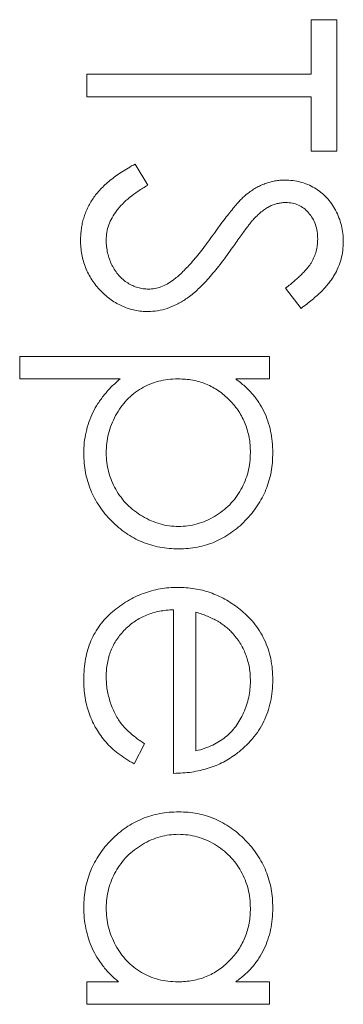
# Model space of a CAD drawing. Header units: millimetres. Extents: x 31 to 386, y -172 to 342.
# Tile 14 of 30: x 78.03 to 79.74, y 164.12 to 169.32. Entities that reach past the tile are written whole.
import ezdxf

# ---------------------------------------------------------------- set-up
doc = ezdxf.new("R2010")
doc.units = ezdxf.units.MM

msp = doc.modelspace()

# ---------------------------------------------------------------- linework, layer by layer
at = {"color": 7, "linetype": 'Continuous', "lineweight": 15}
for p, q in [((79.5722, 169.325), (79.7079, 169.325)), ((79.5722, 169.0367), (79.5722, 169.325)), ((79.7079, 169.325), (79.7079, 168.6296)), ((78.385, 168.9179), (78.385, 169.0367)), ((78.385, 169.0367), (79.5722, 169.0367)), ((79.5722, 168.9179), (78.385, 168.9179)), ((79.5722, 168.6296), (79.5722, 168.9179)), ((79.7079, 168.6296), (79.5722, 168.6296)), ((78.6402, 168.5618), (78.7072, 168.4499)), ((79.5179, 167.7985), (79.4365, 167.9059)), ((78.0288, 167.5441), (79.3517, 167.5441)), ((78.0288, 167.4254), (78.0288, 167.5441)), ((79.3517, 167.5441), (79.3517, 167.4254)), ((78.5601, 167.4254), (78.0288, 167.4254)), ((79.3517, 167.4254), (79.1728, 167.4254)), ((78.8429, 165.3393), (78.8429, 166.2043)), ((78.9616, 166.1918), (78.9616, 165.458)), ((78.6903, 165.4956), (78.6349, 165.3902)), ((78.385, 164.2368), (78.5522, 164.2368)), ((78.385, 164.1181), (78.385, 164.2368)), ((79.1728, 164.2368), (79.3517, 164.2368)), ((79.3517, 164.2368), (79.3517, 164.1181)), ((79.3517, 164.1181), (78.385, 164.1181))]:
    msp.add_line(p, q, dxfattribs=at)
for points, knots in [([(78.3511, 168.1595), (78.3512, 168.1695), (78.3516, 168.1893), (78.355, 168.2187), (78.3598, 168.2475), (78.3675, 168.2753), (78.3767, 168.3025), (78.3881, 168.3291), (78.4018, 168.3549), (78.4174, 168.3801), (78.4355, 168.4048), (78.4567, 168.4285), (78.4802, 168.4522), (78.5069, 168.4752), (78.5361, 168.4978), (78.5682, 168.5197), (78.6031, 168.5413), (78.6276, 168.5548), (78.6402, 168.5618)], [0, 0, 0, 0, 0.057208, 0.113696, 0.169178, 0.224159, 0.27872, 0.333794, 0.389241, 0.445822, 0.503704, 0.564294, 0.627975, 0.695038, 0.765373, 0.839611, 0.917538, 1, 1, 1, 1]), ([(78.7072, 168.4499), (78.6898, 168.4395), (78.6565, 168.4196), (78.6114, 168.3864), (78.5731, 168.3519), (78.5417, 168.316), (78.5171, 168.2789), (78.4996, 168.2402), (78.4887, 168.2003), (78.4874, 168.1731), (78.4867, 168.1595)], [0, 0, 0, 0, 0.159004, 0.304646, 0.438547, 0.562322, 0.677433, 0.786897, 0.893611, 1, 1, 1, 1]), ([(79.2317, 168.403), (79.2395, 168.4089), (79.2548, 168.4204), (79.2787, 168.4356), (79.3032, 168.4485), (79.3283, 168.4586), (79.3538, 168.4671), (79.3798, 168.4728), (79.4063, 168.4764), (79.4241, 168.4768), (79.4331, 168.477)], [0, 0, 0, 0, 0.133507, 0.262559, 0.388264, 0.512667, 0.633722, 0.755394, 0.877553, 1, 1, 1, 1]), ([(79.4331, 168.477), (79.4471, 168.4765), (79.4748, 168.4755), (79.5152, 168.4672), (79.5538, 168.4542), (79.5903, 168.436), (79.6235, 168.4124), (79.654, 168.3852), (79.6796, 168.3528), (79.702, 168.3172), (79.7195, 168.2782), (79.7327, 168.2374), (79.7402, 168.1947), (79.7413, 168.1657), (79.7418, 168.151)], [0, 0, 0, 0, 0.083785, 0.16578, 0.24628, 0.327461, 0.408797, 0.489715, 0.571376, 0.655523, 0.741019, 0.826547, 0.911989, 1, 1, 1, 1]), ([(79.0517, 168.1863), (79.0616, 168.2002), (79.0806, 168.2268), (79.1087, 168.264), (79.1345, 168.2973), (79.158, 168.3265), (79.1794, 168.3516), (79.1984, 168.3728), (79.2156, 168.3895), (79.2267, 168.3988), (79.2317, 168.403)], [0, 0, 0, 0, 0.181535, 0.347082, 0.495568, 0.628357, 0.74552, 0.845831, 0.930782, 1, 1, 1, 1]), ([(79.4386, 168.3582), (79.4316, 168.3581), (79.4174, 168.3578), (79.3964, 168.3536), (79.3755, 168.3483), (79.3547, 168.3399), (79.3338, 168.3282), (79.3122, 168.3129), (79.2899, 168.2936), (79.2754, 168.2789), (79.2677, 168.2711)], [0, 0, 0, 0, 0.107285, 0.214746, 0.322939, 0.434116, 0.553412, 0.686073, 0.834256, 1, 1, 1, 1]), ([(79.6061, 168.1643), (79.6057, 168.1779), (79.6048, 168.2043), (79.5951, 168.2417), (79.58, 168.2754), (79.5587, 168.3043), (79.5335, 168.3284), (79.5044, 168.3458), (79.4724, 168.3563), (79.45, 168.3576), (79.4386, 168.3582)], [0, 0, 0, 0, 0.143073, 0.275903, 0.402371, 0.528414, 0.650356, 0.765895, 0.880774, 1, 1, 1, 1]), ([(79.2677, 168.2711), (79.2651, 168.2682), (79.259, 168.2613), (79.2489, 168.2487), (79.2365, 168.2321), (79.2212, 168.2119), (79.2034, 168.1877), (79.1834, 168.1596), (79.1605, 168.1277), (79.1445, 168.1052), (79.136, 168.0932)], [0, 0, 0, 0, 0.052594, 0.124952, 0.218094, 0.333502, 0.468789, 0.624938, 0.801683, 1, 1, 1, 1]), ([(78.8408, 167.9477), (78.8484, 167.9537), (78.8643, 167.9661), (78.888, 167.9875), (78.9124, 168.0126), (78.9385, 168.0405), (78.965, 168.0723), (78.9933, 168.107), (79.0223, 168.1454), (79.0417, 168.1723), (79.0517, 168.1863)], [0, 0, 0, 0, 0.0902792, 0.1895299, 0.2991979, 0.4189259, 0.5483763, 0.6881364, 0.8390835, 1, 1, 1, 1]), ([(78.7091, 167.7816), (78.6972, 167.7818), (78.6737, 167.7823), (78.6392, 167.788), (78.6057, 167.7963), (78.5736, 167.8088), (78.5424, 167.824), (78.5127, 167.8433), (78.4841, 167.8658), (78.4572, 167.8915), (78.4325, 167.9196), (78.4105, 167.9493), (78.3922, 167.9807), (78.3772, 168.0136), (78.3655, 168.048), (78.3571, 168.0838), (78.3519, 168.1212), (78.3513, 168.1466), (78.3511, 168.1595)], [0, 0, 0, 0, 0.061484, 0.121775, 0.18092, 0.240256, 0.300114, 0.361146, 0.423501, 0.488669, 0.553954, 0.617581, 0.680238, 0.742187, 0.804663, 0.868259, 0.93302, 1, 1, 1, 1]), ([(78.4867, 168.1595), (78.4871, 168.1479), (78.4877, 168.1249), (78.4939, 168.091), (78.5033, 168.0582), (78.5168, 168.0269), (78.5332, 167.9978), (78.553, 167.9722), (78.5752, 167.9502), (78.5999, 167.9321), (78.6265, 167.9182), (78.6537, 167.9076), (78.6822, 167.9017), (78.7013, 167.9008), (78.7109, 167.9003)], [0, 0, 0, 0, 0.091264, 0.18093, 0.270088, 0.360156, 0.448343, 0.532666, 0.613834, 0.693982, 0.772716, 0.849335, 0.923967, 1, 1, 1, 1]), ([(79.4365, 167.9059), (79.4449, 167.9124), (79.461, 167.9248), (79.4835, 167.9438), (79.504, 167.9616), (79.5219, 167.9792), (79.538, 167.9956), (79.5519, 168.0116), (79.5635, 168.0268), (79.5759, 168.0459), (79.5882, 168.07), (79.5986, 168.1003), (79.6049, 168.1318), (79.6057, 168.1534), (79.6061, 168.1643)], [0, 0, 0, 0, 0.098469, 0.189629, 0.274184, 0.352183, 0.423199, 0.488551, 0.548473, 0.60144, 0.701198, 0.799592, 0.898545, 1, 1, 1, 1]), ([(79.7418, 168.151), (79.7413, 168.1354), (79.7402, 168.1044), (79.7309, 168.0588), (79.7155, 168.0149), (79.6981, 167.9796), (79.6806, 167.9519), (79.6647, 167.9309), (79.6465, 167.9095), (79.6257, 167.8877), (79.6024, 167.8658), (79.5765, 167.8435), (79.5483, 167.8207), (79.5282, 167.8061), (79.5179, 167.7985)], [0, 0, 0, 0, 0.107233, 0.213252, 0.31883, 0.426794, 0.483646, 0.543604, 0.608308, 0.677127, 0.750686, 0.828713, 0.91219, 1, 1, 1, 1]), ([(79.136, 168.0932), (79.1256, 168.0789), (79.1053, 168.0511), (79.0749, 168.0115), (79.0452, 167.9756), (79.0163, 167.9433), (78.9885, 167.9143), (78.9615, 167.8888), (78.9354, 167.8666), (78.9019, 167.8427), (78.8608, 167.8183), (78.8104, 167.7974), (78.7598, 167.7842), (78.7259, 167.7824), (78.7091, 167.7816)], [0, 0, 0, 0, 0.096972, 0.187773, 0.272396, 0.351321, 0.424335, 0.491909, 0.554233, 0.611268, 0.716348, 0.81454, 0.908495, 1, 1, 1, 1]), ([(78.7109, 167.9003), (78.7219, 167.9009), (78.7443, 167.902), (78.7774, 167.9116), (78.8101, 167.9266), (78.8303, 167.9405), (78.8408, 167.9477)], [0, 0, 0, 0, 0.234723, 0.477158, 0.728556, 1, 1, 1, 1]), ([(78.368, 167.0311), (78.3685, 167.0503), (78.3695, 167.0882), (78.3793, 167.1437), (78.3939, 167.1971), (78.4153, 167.2479), (78.4427, 167.2963), (78.476, 167.3422), (78.5152, 167.3858), (78.5449, 167.412), (78.5601, 167.4254)], [0, 0, 0, 0, 0.126841, 0.250548, 0.37123, 0.492116, 0.613401, 0.737997, 0.866132, 1, 1, 1, 1]), ([(78.8662, 167.4254), (78.8487, 167.4248), (78.8143, 167.4236), (78.7642, 167.4141), (78.7167, 167.3985), (78.6723, 167.3764), (78.6315, 167.3484), (78.5949, 167.3147), (78.5629, 167.2756), (78.5359, 167.2318), (78.5139, 167.1847), (78.4983, 167.1357), (78.4886, 167.0853), (78.4874, 167.0512), (78.4867, 167.034)], [0, 0, 0, 0, 0.08644, 0.169344, 0.251061, 0.332326, 0.413189, 0.494299, 0.576654, 0.661785, 0.747765, 0.831967, 0.915299, 1, 1, 1, 1]), ([(79.25, 167.0359), (79.2497, 167.0493), (79.2492, 167.0758), (79.2436, 167.1146), (79.2354, 167.152), (79.2229, 167.1875), (79.2077, 167.2217), (79.1886, 167.254), (79.166, 167.2847), (79.1404, 167.3135), (79.1123, 167.3395), (79.0822, 167.3626), (79.0502, 167.3819), (79.0167, 167.398), (78.9814, 167.4102), (78.9445, 167.4189), (78.9059, 167.4243), (78.8796, 167.4251), (78.8662, 167.4254)], [0, 0, 0, 0, 0.066044, 0.130024, 0.192374, 0.253884, 0.314896, 0.375806, 0.438242, 0.501591, 0.564881, 0.626533, 0.687516, 0.748106, 0.808796, 0.870822, 0.934371, 1, 1, 1, 1]), ([(79.1728, 167.4254), (79.1891, 167.4128), (79.2206, 167.3883), (79.2614, 167.3461), (79.2959, 167.3015), (79.3228, 167.2534), (79.3432, 167.2026), (79.3582, 167.1493), (79.3671, 167.093), (79.3681, 167.0544), (79.3687, 167.0348)], [0, 0, 0, 0, 0.13536, 0.263045, 0.386061, 0.505771, 0.625178, 0.746148, 0.870538, 1, 1, 1, 1]), ([(78.871, 166.5265), (78.8538, 166.527), (78.82, 166.5279), (78.7703, 166.535), (78.7225, 166.5463), (78.6766, 166.5626), (78.6328, 166.5836), (78.591, 166.6092), (78.5512, 166.6394), (78.5141, 166.6739), (78.4798, 166.7113), (78.4499, 166.7514), (78.4247, 166.7933), (78.4037, 166.8371), (78.3879, 166.8829), (78.3765, 166.9306), (78.3694, 166.9803), (78.3685, 167.014), (78.368, 167.0311)], [0, 0, 0, 0, 0.064921, 0.128034, 0.189574, 0.25058, 0.311733, 0.37325, 0.435763, 0.500346, 0.564949, 0.627528, 0.689157, 0.749865, 0.81076, 0.8723, 0.935413, 1, 1, 1, 1]), ([(78.4867, 167.034), (78.4873, 167.0172), (78.4885, 166.9838), (78.4986, 166.9346), (78.514, 166.8867), (78.5366, 166.8413), (78.5641, 166.7987), (78.5972, 166.7602), (78.6356, 166.7265), (78.6783, 166.6979), (78.7241, 166.6747), (78.7715, 166.6574), (78.8203, 166.6474), (78.8532, 166.6459), (78.8697, 166.6452)], [0, 0, 0, 0, 0.08342, 0.165574, 0.248159, 0.332033, 0.416257, 0.499525, 0.583039, 0.668596, 0.754035, 0.83692, 0.9183, 1, 1, 1, 1]), ([(78.8697, 166.6452), (78.8863, 166.6458), (78.9193, 166.6469), (78.9679, 166.6577), (79.0155, 166.6739), (79.0607, 166.6975), (79.1033, 166.7256), (79.141, 166.7595), (79.1739, 166.7975), (79.2011, 166.8401), (79.2228, 166.8858), (79.2386, 166.934), (79.2481, 166.9842), (79.2493, 167.0185), (79.25, 167.0359)], [0, 0, 0, 0, 0.081994, 0.163349, 0.245826, 0.330367, 0.415198, 0.497941, 0.580476, 0.66374, 0.747513, 0.830399, 0.914076, 1, 1, 1, 1]), ([(79.3687, 167.0348), (79.3682, 167.0176), (79.3672, 166.9837), (79.3606, 166.9338), (79.3492, 166.8857), (79.3328, 166.8398), (79.3125, 166.7955), (79.2869, 166.7534), (79.2573, 166.713), (79.2232, 166.6753), (79.1863, 166.6404), (79.1466, 166.6102), (79.1054, 166.5841), (79.0621, 166.5631), (79.017, 166.5466), (78.9699, 166.5349), (78.921, 166.5279), (78.8878, 166.527), (78.871, 166.5265)], [0, 0, 0, 0, 0.065081, 0.1286361, 0.1906529, 0.252125, 0.3134463, 0.3752273, 0.4384981, 0.5032851, 0.5680097, 0.630879, 0.6921535, 0.7525521, 0.8131911, 0.8739854, 0.9362579, 1, 1, 1, 1]), ([(78.368, 165.8367), (78.3684, 165.8553), (78.3693, 165.8915), (78.3766, 165.9442), (78.3885, 165.9939), (78.4051, 166.0405), (78.4268, 166.0838), (78.4533, 166.1241), (78.4843, 166.1615), (78.5202, 166.1947), (78.5586, 166.2247), (78.5987, 166.2511), (78.6403, 166.2732), (78.6831, 166.2912), (78.7269, 166.3057), (78.772, 166.3158), (78.8185, 166.3216), (78.8499, 166.3225), (78.8657, 166.323)], [0, 0, 0, 0, 0.071579, 0.139629, 0.204797, 0.268135, 0.329814, 0.391301, 0.453434, 0.516552, 0.579631, 0.641119, 0.701294, 0.76081, 0.819932, 0.87892, 0.938983, 1, 1, 1, 1]), ([(78.8657, 166.323), (78.8806, 166.3226), (78.91, 166.3218), (78.9536, 166.3168), (78.9959, 166.3079), (79.0371, 166.2958), (79.077, 166.2801), (79.1156, 166.2608), (79.153, 166.2381), (79.1766, 166.2205), (79.1885, 166.2117)], [0, 0, 0, 0, 0.128045, 0.253768, 0.377428, 0.500551, 0.623296, 0.746578, 0.872348, 1, 1, 1, 1]), ([(78.8429, 166.2043), (78.8302, 166.2037), (78.8051, 166.2025), (78.7685, 166.1972), (78.7336, 166.1888), (78.7006, 166.177), (78.6693, 166.1627), (78.6398, 166.1451), (78.6121, 166.1242), (78.5862, 166.1009), (78.5631, 166.0749), (78.5425, 166.0476), (78.5252, 166.0185), (78.5111, 165.9879), (78.5001, 165.9559), (78.4926, 165.9224), (78.4876, 165.8875), (78.487, 165.8637), (78.4867, 165.8515)], [0, 0, 0, 0, 0.068385, 0.134476, 0.198391, 0.260753, 0.321829, 0.383037, 0.444653, 0.507398, 0.569825, 0.630778, 0.690929, 0.750945, 0.811049, 0.872331, 0.935004, 1, 1, 1, 1]), ([(79.1885, 166.2117), (79.2028, 166.1997), (79.231, 166.1761), (79.268, 166.1362), (79.299, 166.093), (79.3247, 166.047), (79.3442, 165.9978), (79.3588, 165.9459), (79.3669, 165.8908), (79.3681, 165.8531), (79.3687, 165.8338)], [0, 0, 0, 0, 0.128835, 0.253589, 0.374643, 0.49534, 0.616325, 0.739759, 0.866842, 1, 1, 1, 1]), ([(79.1593, 166.0768), (79.1536, 166.0831), (79.1421, 166.0959), (79.1222, 166.1129), (79.1007, 166.1293), (79.0769, 166.1441), (79.051, 166.1578), (79.0231, 166.1705), (78.9932, 166.182), (78.9724, 166.1885), (78.9616, 166.1918)], [0, 0, 0, 0, 0.109984, 0.22258, 0.3385, 0.458709, 0.585535, 0.717518, 0.854667, 1, 1, 1, 1]), ([(79.25, 165.8277), (79.2497, 165.8395), (79.2493, 165.863), (79.2449, 165.8975), (79.2378, 165.9306), (79.228, 165.9626), (79.2149, 165.9931), (79.1995, 166.0227), (79.1808, 166.0505), (79.1665, 166.068), (79.1593, 166.0768)], [0, 0, 0, 0, 0.131092, 0.259141, 0.384162, 0.505992, 0.629098, 0.750669, 0.874039, 1, 1, 1, 1]), ([(78.4867, 165.8515), (78.487, 165.8397), (78.4874, 165.8162), (78.4919, 165.7812), (78.499, 165.7467), (78.5088, 165.713), (78.5208, 165.6806), (78.5352, 165.6507), (78.5511, 165.6231), (78.5693, 165.5974), (78.5916, 165.5724), (78.6194, 165.5476), (78.6524, 165.5211), (78.6771, 165.5044), (78.6903, 165.4956)], [0, 0, 0, 0, 0.082592, 0.163879, 0.245659, 0.327726, 0.40861, 0.485749, 0.559169, 0.630268, 0.705306, 0.792065, 0.889796, 1, 1, 1, 1]), ([(78.6349, 165.3902), (78.62, 165.3986), (78.591, 165.4149), (78.5511, 165.443), (78.5153, 165.4725), (78.4844, 165.5047), (78.4574, 165.5386), (78.4339, 165.5744), (78.4138, 165.6123), (78.3969, 165.6523), (78.3839, 165.6947), (78.3747, 165.7397), (78.369, 165.7873), (78.3684, 165.82), (78.368, 165.8367)], [0, 0, 0, 0, 0.0933699, 0.1816608, 0.2658742, 0.3463548, 0.4245999, 0.5019032, 0.5799921, 0.6584434, 0.7386722, 0.8218941, 0.9088008, 1, 1, 1, 1]), ([(78.9616, 165.458), (78.9774, 165.4623), (79.0077, 165.4707), (79.0497, 165.4882), (79.087, 165.5079), (79.1193, 165.5312), (79.148, 165.5576), (79.1731, 165.588), (79.1956, 165.6222), (79.2146, 165.6599), (79.2307, 165.6999), (79.2415, 165.7417), (79.2489, 165.7843), (79.2496, 165.8132), (79.25, 165.8277)], [0, 0, 0, 0, 0.09624, 0.185231, 0.267501, 0.3444, 0.419595, 0.496891, 0.576638, 0.660268, 0.745387, 0.83004, 0.914474, 1, 1, 1, 1]), ([(79.3687, 165.8338), (79.3682, 165.814), (79.3672, 165.7751), (79.3579, 165.7184), (79.3431, 165.6647), (79.3223, 165.6141), (79.2954, 165.5666), (79.262, 165.5225), (79.2233, 165.4809), (79.1936, 165.4568), (79.1784, 165.4445)], [0, 0, 0, 0, 0.13204, 0.259033, 0.38188, 0.502258, 0.622752, 0.744743, 0.870109, 1, 1, 1, 1]), ([(79.1784, 165.4445), (79.167, 165.4361), (79.1442, 165.4195), (79.1071, 165.3986), (79.0683, 165.3804), (79.0271, 165.366), (78.9841, 165.3542), (78.9389, 165.3457), (78.8916, 165.3408), (78.8594, 165.3398), (78.8429, 165.3393)], [0, 0, 0, 0, 0.118522, 0.236255, 0.356174, 0.47725, 0.60154, 0.729618, 0.862158, 1, 1, 1, 1]), ([(78.368, 164.6317), (78.3685, 164.6488), (78.3694, 164.6824), (78.3765, 164.732), (78.3879, 164.7796), (78.4037, 164.8255), (78.4247, 164.8692), (78.4499, 164.9112), (78.4798, 164.9512), (78.5141, 164.9886), (78.5513, 165.0231), (78.5909, 165.0534), (78.6329, 165.0786), (78.6766, 165.0997), (78.7225, 165.116), (78.7703, 165.1273), (78.82, 165.1344), (78.8538, 165.1353), (78.871, 165.1358)], [0, 0, 0, 0, 0.06462, 0.127433, 0.189004, 0.24993, 0.310668, 0.372329, 0.434939, 0.499576, 0.564191, 0.626735, 0.688109, 0.749294, 0.810331, 0.871901, 0.935046, 1, 1, 1, 1]), ([(78.871, 165.1358), (78.8878, 165.1353), (78.921, 165.1343), (78.9699, 165.1274), (79.017, 165.1156), (79.0621, 165.0992), (79.1053, 165.0781), (79.1466, 165.0524), (79.1862, 165.0222), (79.2232, 164.9873), (79.2573, 164.9495), (79.2869, 164.9091), (79.3125, 164.8671), (79.3328, 164.8227), (79.3492, 164.7768), (79.3605, 164.7288), (79.3672, 164.679), (79.3682, 164.6452), (79.3687, 164.628)], [0, 0, 0, 0, 0.063775, 0.126079, 0.186904, 0.247574, 0.308003, 0.369132, 0.432033, 0.496791, 0.561611, 0.624914, 0.686726, 0.748079, 0.809582, 0.871631, 0.934886, 1, 1, 1, 1]), ([(78.8697, 165.017), (78.8532, 165.0163), (78.8203, 165.0149), (78.7716, 165.0048), (78.7241, 164.9878), (78.6782, 164.9647), (78.6357, 164.9357), (78.5972, 164.9021), (78.5642, 164.8636), (78.5365, 164.8209), (78.5141, 164.7753), (78.4985, 164.7274), (78.4885, 164.678), (78.4873, 164.6444), (78.4867, 164.6275)], [0, 0, 0, 0, 0.081589, 0.162859, 0.245484, 0.330807, 0.416493, 0.499893, 0.583048, 0.667158, 0.751312, 0.833785, 0.916256, 1, 1, 1, 1]), ([(79.25, 164.6264), (79.2493, 164.6438), (79.2481, 164.678), (79.2386, 164.7283), (79.2228, 164.7764), (79.2011, 164.8221), (79.1739, 164.8647), (79.141, 164.9028), (79.1032, 164.9366), (79.0609, 164.9651), (79.0154, 164.9883), (78.968, 165.0046), (78.9193, 165.0154), (78.8862, 165.0165), (78.8697, 165.017)], [0, 0, 0, 0, 0.085921, 0.169593, 0.252476, 0.336244, 0.419505, 0.502036, 0.584775, 0.669846, 0.754185, 0.836658, 0.91801, 1, 1, 1, 1]), ([(78.5522, 164.2368), (78.5371, 164.2502), (78.5075, 164.2764), (78.4689, 164.32), (78.4371, 164.3662), (78.4113, 164.4149), (78.3919, 164.4659), (78.3782, 164.5191), (78.3693, 164.5746), (78.3685, 164.6125), (78.368, 164.6317)], [0, 0, 0, 0, 0.1342984, 0.262085, 0.3862699, 0.5071646, 0.6273002, 0.7481449, 0.8723702, 1, 1, 1, 1]), ([(78.4867, 164.6275), (78.4874, 164.6103), (78.4886, 164.5761), (78.4982, 164.5257), (78.514, 164.4767), (78.5358, 164.43), (78.563, 164.3864), (78.5947, 164.3472), (78.6316, 164.3142), (78.6722, 164.2861), (78.7167, 164.2641), (78.7641, 164.2481), (78.8144, 164.2387), (78.8487, 164.2375), (78.8662, 164.2368)], [0, 0, 0, 0, 0.084802, 0.168664, 0.252552, 0.33824, 0.423103, 0.505556, 0.586176, 0.667136, 0.748499, 0.830452, 0.913456, 1, 1, 1, 1]), ([(78.8662, 164.2368), (78.8796, 164.2372), (78.9059, 164.2379), (78.9445, 164.2434), (78.9814, 164.2521), (79.0167, 164.2643), (79.0502, 164.2803), (79.0822, 164.2997), (79.1123, 164.3227), (79.1404, 164.349), (79.1659, 164.3778), (79.1888, 164.4083), (79.2075, 164.4408), (79.223, 164.4748), (79.2354, 164.5103), (79.2436, 164.5477), (79.2492, 164.5865), (79.2497, 164.613), (79.25, 164.6264)], [0, 0, 0, 0, 0.065634, 0.129188, 0.191219, 0.251913, 0.312507, 0.373494, 0.435152, 0.498741, 0.562095, 0.624187, 0.685476, 0.746097, 0.807612, 0.869967, 0.933951, 1, 1, 1, 1]), ([(79.3687, 164.628), (79.3681, 164.6083), (79.3671, 164.5696), (79.3582, 164.513), (79.3432, 164.4594), (79.3228, 164.4086), (79.2958, 164.3605), (79.2616, 164.3157), (79.2206, 164.2737), (79.1891, 164.2494), (79.1728, 164.2368)], [0, 0, 0, 0, 0.129862, 0.254654, 0.376015, 0.495255, 0.614798, 0.738106, 0.865196, 1, 1, 1, 1])]:
    msp.add_open_spline(points, degree=3, knots=knots, dxfattribs=at)

doc.saveas('drawing.dxf')
